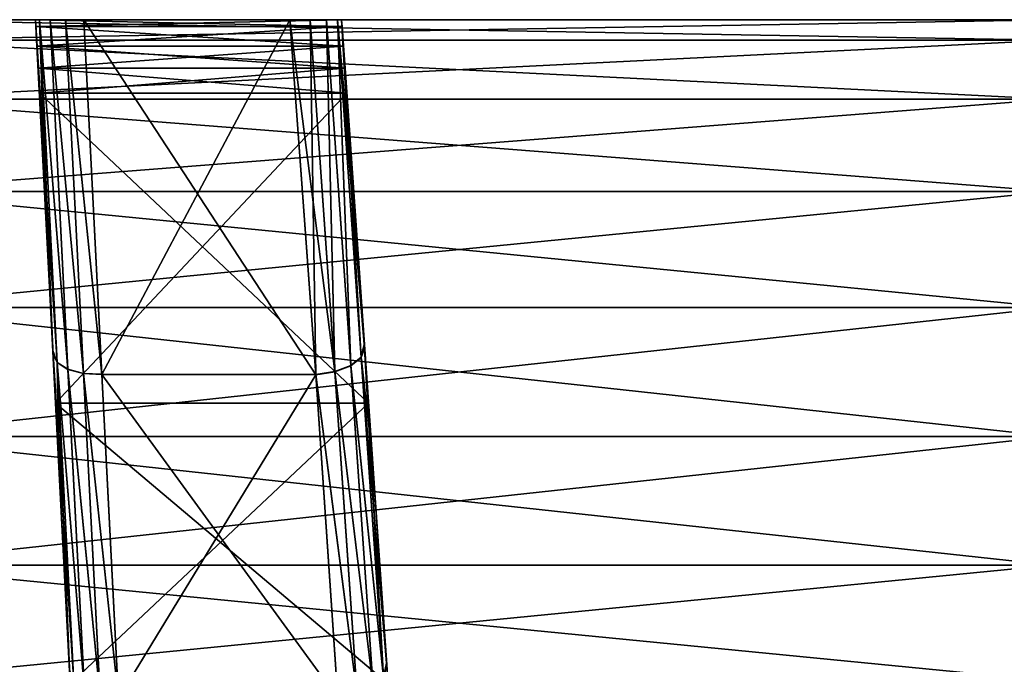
# Model space of a CAD drawing. Header units: millimetres. Extents: x -110 to 119, y -127 to 212.
# Tile 161 of 186: x -68 to -48, y 191 to 204. Entities that reach past the tile are written whole.
import ezdxf

# ---------------------------------------------------------------- set-up
doc = ezdxf.new("R2010")
doc.units = ezdxf.units.MM
doc.header["$LTSCALE"] = 26.699852
for name, color, linetype in [('187', 7, 'CONTINUOUS'), ('190', 7, 'CONTINUOUS'), ('193', 7, 'CONTINUOUS'), ('194', 7, 'CONTINUOUS'), ('198', 7, 'CONTINUOUS'), ('199', 7, 'CONTINUOUS'), ('220', 7, 'CONTINUOUS'), ('222', 7, 'CONTINUOUS'), ('223', 7, 'CONTINUOUS'), ('235', 7, 'CONTINUOUS'), ('286', 7, 'CONTINUOUS'), ('287', 7, 'CONTINUOUS'), ('294', 7, 'CONTINUOUS'), ('296', 7, 'CONTINUOUS'), ('328', 7, 'CONTINUOUS'), ('329', 7, 'CONTINUOUS'), ('581', 7, 'CONTINUOUS'), ('587', 7, 'CONTINUOUS')]:
    doc.layers.add(name, color=color, linetype=linetype)

msp = doc.modelspace()

# ---------------------------------------------------------------- linework, layer by layer
at = {"layer": '187', "color": 7, "linetype": 'CONTINUOUS', "true_color": 0xa2afbf}
for points in [[(-68, 204.5, -16.966), (-68, 204.5, -15.73), (-61.75, 204.5, -15.73), (-68, 204.5, -16.966)], [(-67.921, 204.5, -17.373), (-68, 204.5, -16.966), (-61.75, 204.5, -15.73), (-67.921, 204.5, -17.373)], [(-67.703, 204.5, -17.708), (-67.921, 204.5, -17.373), (-61.75, 204.5, -15.73), (-67.703, 204.5, -17.708)], [(-67.385, 204.5, -17.925), (-67.703, 204.5, -17.708), (-61.75, 204.5, -15.73), (-67.385, 204.5, -17.925)], [(-67.015, 204.5, -18), (-67.385, 204.5, -17.925), (-61.75, 204.5, -15.73), (-67.015, 204.5, -18)], [(-62.807, 204.5, -18), (-67.015, 204.5, -18), (-61.75, 204.5, -15.73), (-62.807, 204.5, -18)], [(-62.395, 204.5, -17.923), (-62.807, 204.5, -18), (-61.75, 204.5, -15.73), (-62.395, 204.5, -17.923)], [(-62.062, 204.5, -17.695), (-62.395, 204.5, -17.923), (-61.75, 204.5, -15.73), (-62.062, 204.5, -17.695)], [(-61.832, 204.5, -17.344), (-62.062, 204.5, -17.695), (-61.75, 204.5, -15.73), (-61.832, 204.5, -17.344)], [(-61.75, 204.5, -16.925), (-61.832, 204.5, -17.344), (-61.75, 204.5, -15.73), (-61.75, 204.5, -16.925)]]:
    msp.add_3dface(points, dxfattribs=at)
at = {"layer": '190', "color": 7, "linetype": 'CONTINUOUS', "true_color": 0xa2afbf}
for points in [[(-61.75, 204.5, -16.925), (-61.75, 204.5, -15.73), (-61.74, 204.359, -14.994), (-61.75, 204.5, -16.925)], [(-61.712, 203.957, -14.361), (-61.75, 204.5, -16.925), (-61.74, 204.359, -14.994), (-61.712, 203.957, -14.361)], [(-61.75, 204.5, -16.925), (-61.712, 203.957, -14.361), (-61.281, 197.793, -14.072), (-61.75, 204.5, -16.925)], [(-61.75, 204.5, 15.73), (-61.75, 204.5, 16.926), (-61.448, 200.178, 15.238), (-61.75, 204.5, 15.73)], [(-61.74, 204.359, 14.994), (-61.75, 204.5, 15.73), (-61.448, 200.178, 15.238), (-61.74, 204.359, 14.994)], [(-61.712, 203.957, 14.361), (-61.74, 204.359, 14.994), (-61.287, 197.873, 14.116), (-61.712, 203.957, 14.361)], [(-61.287, 197.873, 14.116), (-61.74, 204.359, 14.994), (-61.448, 200.178, 15.238), (-61.287, 197.873, 14.116)], [(-61.681, 203.511, 13.966), (-61.712, 203.957, 14.361), (-61.287, 197.873, 14.116), (-61.681, 203.511, 13.966)], [(-61.712, 203.957, -14.361), (-61.681, 203.511, -13.966), (-61.281, 197.793, -14.072), (-61.712, 203.957, -14.361)], [(-61.645, 203, 13.66), (-61.681, 203.511, 13.966), (-61.123, 195.539, 12.799), (-61.645, 203, 13.66)], [(-61.123, 195.539, 12.799), (-61.681, 203.511, 13.966), (-61.287, 197.873, 14.116), (-61.123, 195.539, 12.799)], [(-61.681, 203.511, -13.966), (-61.645, 203, -13.66), (-61.264, 197.551, -13.944), (-61.681, 203.511, -13.966)], [(-61.281, 197.793, -14.072), (-61.681, 203.511, -13.966), (-61.264, 197.551, -13.944), (-61.281, 197.793, -14.072)], [(-61.203, 196.677, 10.042), (-61.645, 203, 13.66), (-61.123, 195.539, 12.799), (-61.203, 196.677, 10.042)], [(-61.645, 203, -13.66), (-61.203, 196.677, -10.042), (-61.264, 197.551, -13.944), (-61.645, 203, -13.66)], [(-61.264, 197.551, -13.944), (-61.203, 196.677, -10.042), (-60.829, 191.33, -9.905), (-61.264, 197.551, -13.944)], [(-60.803, 190.952, 5.546), (-61.203, 196.677, 10.042), (-60.782, 190.657, 9.377), (-60.803, 190.952, 5.546)], [(-60.782, 190.657, 9.377), (-61.203, 196.677, 10.042), (-60.832, 191.372, 9.941), (-60.782, 190.657, 9.377)], [(-60.832, 191.372, 9.941), (-61.203, 196.677, 10.042), (-61.123, 195.539, 12.799), (-60.832, 191.372, 9.941)], [(-61.203, 196.677, -10.042), (-60.803, 190.952, -5.546), (-60.829, 191.33, -9.905), (-61.203, 196.677, -10.042)]]:
    msp.add_3dface(points, dxfattribs=at)
at = {"layer": '193', "color": 7, "linetype": 'CONTINUOUS', "true_color": 0xa2afbf}
for points in [[(-68, 204.5, -15.73), (-68, 204.5, -16.966), (-67.77, 200.104, -15.261), (-68, 204.5, -15.73)], [(-68, 204.5, -15.73), (-67.77, 200.104, -15.261), (-67.993, 204.359, -14.994), (-68, 204.5, -15.73)], [(-67.993, 204.359, 14.994), (-67.972, 203.957, 14.361), (-68, 204.5, 16.966), (-67.993, 204.359, 14.994)], [(-68, 204.5, 16.966), (-67.972, 203.957, 14.361), (-67.642, 197.674, 14.074), (-68, 204.5, 16.966)], [(-68, 204.5, 15.73), (-67.993, 204.359, 14.994), (-68, 204.5, 16.966), (-68, 204.5, 15.73)], [(-67.77, 200.104, -15.261), (-67.646, 197.749, -14.115), (-67.993, 204.359, -14.994), (-67.77, 200.104, -15.261)], [(-67.993, 204.359, -14.994), (-67.646, 197.749, -14.115), (-67.972, 203.957, -14.361), (-67.993, 204.359, -14.994)], [(-67.972, 203.957, -14.361), (-67.646, 197.749, -14.115), (-67.948, 203.511, -13.966), (-67.972, 203.957, -14.361)], [(-67.972, 203.957, 14.361), (-67.948, 203.511, 13.966), (-67.642, 197.674, 14.074), (-67.972, 203.957, 14.361)], [(-67.646, 197.749, -14.115), (-67.524, 195.416, -12.797), (-67.948, 203.511, -13.966), (-67.646, 197.749, -14.115)], [(-67.948, 203.511, -13.966), (-67.524, 195.416, -12.797), (-67.921, 203, -13.66), (-67.948, 203.511, -13.966)], [(-67.948, 203.511, 13.966), (-67.921, 203, 13.66), (-67.633, 197.506, 13.985), (-67.948, 203.511, 13.966)], [(-67.642, 197.674, 14.074), (-67.948, 203.511, 13.966), (-67.633, 197.506, 13.985), (-67.642, 197.674, 14.074)], [(-67.921, 203, -13.66), (-67.524, 195.416, -12.797), (-67.59, 196.678, -10.042), (-67.921, 203, -13.66)], [(-67.921, 203, 13.66), (-67.59, 196.678, 10.042), (-67.633, 197.506, 13.985), (-67.921, 203, 13.66)], [(-67.633, 197.506, 13.985), (-67.59, 196.678, 10.042), (-67.303, 191.209, 9.906), (-67.633, 197.506, 13.985)], [(-67.306, 191.249, -9.945), (-67.267, 190.519, -9.359), (-67.59, 196.678, -10.042), (-67.306, 191.249, -9.945)], [(-67.59, 196.678, -10.042), (-67.267, 190.519, -9.359), (-67.29, 190.952, -5.546), (-67.59, 196.678, -10.042)], [(-67.524, 195.416, -12.797), (-67.306, 191.249, -9.945), (-67.59, 196.678, -10.042), (-67.524, 195.416, -12.797)], [(-67.59, 196.678, 10.042), (-67.29, 190.952, 5.546), (-67.303, 191.209, 9.906), (-67.59, 196.678, 10.042)]]:
    msp.add_3dface(points, dxfattribs=at)
at = {"layer": '194', "color": 7, "linetype": 'CONTINUOUS', "true_color": 0xa2afbf}
for points in [[(-67.015, 204.5, -18), (-62.807, 204.5, -18), (-62.279, 197.258, -14.958), (-67.015, 204.5, -18)], [(-66.644, 197.267, -14.962), (-67.015, 204.5, -18), (-62.279, 197.258, -14.958), (-66.644, 197.267, -14.962)], [(-66.305, 190.654, -10.701), (-66.644, 197.267, -14.962), (-62.279, 197.258, -14.958), (-66.305, 190.654, -10.701)], [(-61.827, 190.648, -10.696), (-66.305, 190.654, -10.701), (-62.279, 197.258, -14.958), (-61.827, 190.648, -10.696)]]:
    msp.add_3dface(points, dxfattribs=at)
at = {"layer": '198', "color": 7, "linetype": 'CONTINUOUS', "true_color": 0xa2afbf}
for points in [[(-61.645, 203, -13.66), (-67.921, 203, -13.66), (-67.59, 196.678, -10.042), (-61.645, 203, -13.66)], [(-61.203, 196.677, -10.042), (-61.645, 203, -13.66), (-67.59, 196.678, -10.042), (-61.203, 196.677, -10.042)], [(-61.203, 196.677, -10.042), (-67.59, 196.678, -10.042), (-67.29, 190.952, -5.546), (-61.203, 196.677, -10.042)], [(-60.803, 190.952, -5.546), (-61.203, 196.677, -10.042), (-67.29, 190.952, -5.546), (-60.803, 190.952, -5.546)]]:
    msp.add_3dface(points, dxfattribs=at)
at = {"layer": '199', "color": 7, "linetype": 'CONTINUOUS', "true_color": 0xa2afbf}
for points in [[(-61.712, 203.957, -14.361), (-67.972, 203.957, -14.361), (-67.948, 203.511, -13.966), (-61.712, 203.957, -14.361)], [(-61.681, 203.511, -13.966), (-61.712, 203.957, -14.361), (-67.948, 203.511, -13.966), (-61.681, 203.511, -13.966)], [(-61.681, 203.511, -13.966), (-67.948, 203.511, -13.966), (-67.921, 203, -13.66), (-61.681, 203.511, -13.966)], [(-61.645, 203, -13.66), (-61.681, 203.511, -13.966), (-67.921, 203, -13.66), (-61.645, 203, -13.66)]]:
    msp.add_3dface(points, dxfattribs=at)
at = {"layer": '220', "color": 7, "linetype": 'CONTINUOUS', "true_color": 0xa2afbf}
for points in [[(-62.807, 204.5, 18), (-67.015, 204.5, 18), (-66.644, 197.261, 14.959), (-62.807, 204.5, 18)], [(-62.279, 197.264, 14.961), (-62.807, 204.5, 18), (-66.644, 197.261, 14.959), (-62.279, 197.264, 14.961)], [(-61.827, 190.653, 10.7), (-62.279, 197.264, 14.961), (-66.644, 197.261, 14.959), (-61.827, 190.653, 10.7)], [(-66.305, 190.648, 10.696), (-61.827, 190.653, 10.7), (-66.644, 197.261, 14.959), (-66.305, 190.648, 10.696)]]:
    msp.add_3dface(points, dxfattribs=at)
at = {"layer": '222', "color": 7, "linetype": 'CONTINUOUS', "true_color": 0xa2afbf}
for points in [[(-61.645, 203, 13.66), (-61.203, 196.677, 10.042), (-67.921, 203, 13.66), (-61.645, 203, 13.66)], [(-61.203, 196.677, 10.042), (-67.59, 196.678, 10.042), (-67.921, 203, 13.66), (-61.203, 196.677, 10.042)], [(-61.203, 196.677, 10.042), (-60.803, 190.952, 5.546), (-67.59, 196.678, 10.042), (-61.203, 196.677, 10.042)], [(-60.803, 190.952, 5.546), (-67.29, 190.952, 5.546), (-67.59, 196.678, 10.042), (-60.803, 190.952, 5.546)]]:
    msp.add_3dface(points, dxfattribs=at)
at = {"layer": '223', "color": 7, "linetype": 'CONTINUOUS', "true_color": 0xa2afbf}
for points in [[(-61.712, 203.957, 14.361), (-61.681, 203.511, 13.966), (-67.972, 203.957, 14.361), (-61.712, 203.957, 14.361)], [(-61.681, 203.511, 13.966), (-67.948, 203.511, 13.966), (-67.972, 203.957, 14.361), (-61.681, 203.511, 13.966)], [(-61.681, 203.511, 13.966), (-61.645, 203, 13.66), (-67.948, 203.511, 13.966), (-61.681, 203.511, 13.966)], [(-61.645, 203, 13.66), (-67.921, 203, 13.66), (-67.948, 203.511, 13.966), (-61.645, 203, 13.66)]]:
    msp.add_3dface(points, dxfattribs=at)
at = {"layer": '235', "color": 7, "linetype": 'CONTINUOUS', "true_color": 0xa2afbf}
for points in [[(-61.75, 204.5, 16.926), (-61.75, 204.5, 15.73), (-68, 204.5, 15.73), (-61.75, 204.5, 16.926)], [(-61.75, 204.5, 16.926), (-68, 204.5, 15.73), (-61.832, 204.5, 17.344), (-61.75, 204.5, 16.926)], [(-68, 204.5, 15.73), (-68, 204.5, 16.966), (-67.921, 204.5, 17.374), (-68, 204.5, 15.73)], [(-68, 204.5, 15.73), (-67.015, 204.5, 18), (-62.807, 204.5, 18), (-68, 204.5, 15.73)], [(-67.015, 204.5, 18), (-68, 204.5, 15.73), (-67.384, 204.5, 17.925), (-67.015, 204.5, 18)], [(-68, 204.5, 15.73), (-62.807, 204.5, 18), (-62.394, 204.5, 17.922), (-68, 204.5, 15.73)], [(-61.832, 204.5, 17.344), (-68, 204.5, 15.73), (-62.061, 204.5, 17.695), (-61.832, 204.5, 17.344)], [(-62.061, 204.5, 17.695), (-68, 204.5, 15.73), (-62.394, 204.5, 17.922), (-62.061, 204.5, 17.695)], [(-67.384, 204.5, 17.925), (-68, 204.5, 15.73), (-67.702, 204.5, 17.709), (-67.384, 204.5, 17.925)], [(-67.702, 204.5, 17.709), (-68, 204.5, 15.73), (-67.921, 204.5, 17.374), (-67.702, 204.5, 17.709)]]:
    msp.add_3dface(points, dxfattribs=at)
at = {"layer": '286', "color": 7, "linetype": 'CONTINUOUS', "true_color": 0xa2afbf}
for points in [[(-61.75, 204.5, 15.73), (-61.74, 204.359, 14.994), (-68, 204.5, 15.73), (-61.75, 204.5, 15.73)], [(-61.74, 204.359, 14.994), (-67.993, 204.359, 14.994), (-68, 204.5, 15.73), (-61.74, 204.359, 14.994)], [(-61.74, 204.359, 14.994), (-61.712, 203.957, 14.361), (-67.993, 204.359, 14.994), (-61.74, 204.359, 14.994)], [(-61.712, 203.957, 14.361), (-67.972, 203.957, 14.361), (-67.993, 204.359, 14.994), (-61.712, 203.957, 14.361)]]:
    msp.add_3dface(points, dxfattribs=at)
at = {"layer": '287', "color": 7, "linetype": 'CONTINUOUS', "true_color": 0xa2afbf}
for points in [[(-61.75, 204.5, -15.73), (-68, 204.5, -15.73), (-67.993, 204.359, -14.994), (-61.75, 204.5, -15.73)], [(-61.74, 204.359, -14.994), (-61.75, 204.5, -15.73), (-67.993, 204.359, -14.994), (-61.74, 204.359, -14.994)], [(-61.74, 204.359, -14.994), (-67.993, 204.359, -14.994), (-67.972, 203.957, -14.361), (-61.74, 204.359, -14.994)], [(-61.712, 203.957, -14.361), (-61.74, 204.359, -14.994), (-67.972, 203.957, -14.361), (-61.712, 203.957, -14.361)]]:
    msp.add_3dface(points, dxfattribs=at)
at = {"layer": '294', "color": 7, "linetype": 'CONTINUOUS', "true_color": 0xa2afbf}
for points in [[(-62.807, 204.5, -18), (-62.395, 204.5, -17.923), (-62.279, 197.258, -14.958), (-62.807, 204.5, -18)], [(-62.395, 204.5, -17.923), (-62.062, 204.5, -17.695), (-61.889, 197.317, -14.899), (-62.395, 204.5, -17.923)], [(-62.279, 197.258, -14.958), (-62.395, 204.5, -17.923), (-61.889, 197.317, -14.899), (-62.279, 197.258, -14.958)], [(-62.062, 204.5, -17.695), (-61.832, 204.5, -17.344), (-61.562, 197.44, -14.709), (-62.062, 204.5, -17.695)], [(-61.889, 197.317, -14.899), (-62.062, 204.5, -17.695), (-61.562, 197.44, -14.709), (-61.889, 197.317, -14.899)], [(-61.832, 204.5, -17.344), (-61.75, 204.5, -16.925), (-61.348, 197.608, -14.418), (-61.832, 204.5, -17.344)], [(-61.562, 197.44, -14.709), (-61.832, 204.5, -17.344), (-61.348, 197.608, -14.418), (-61.562, 197.44, -14.709)], [(-61.75, 204.5, -16.925), (-61.281, 197.793, -14.072), (-61.348, 197.608, -14.418), (-61.75, 204.5, -16.925)], [(-61.348, 197.608, -14.418), (-61.281, 197.793, -14.072), (-60.892, 191.085, -10.216), (-61.348, 197.608, -14.418)], [(-61.281, 197.793, -14.072), (-61.264, 197.551, -13.944), (-60.892, 191.085, -10.216), (-61.281, 197.793, -14.072)], [(-61.562, 197.44, -14.709), (-61.348, 197.608, -14.418), (-60.892, 191.085, -10.216), (-61.562, 197.44, -14.709)], [(-61.889, 197.317, -14.899), (-61.562, 197.44, -14.709), (-61.106, 190.868, -10.477), (-61.889, 197.317, -14.899)], [(-61.106, 190.868, -10.477), (-61.562, 197.44, -14.709), (-60.892, 191.085, -10.216), (-61.106, 190.868, -10.477)], [(-61.264, 197.551, -13.944), (-60.829, 191.33, -9.905), (-60.892, 191.085, -10.216), (-61.264, 197.551, -13.944)], [(-62.279, 197.258, -14.958), (-61.889, 197.317, -14.899), (-61.435, 190.714, -10.646), (-62.279, 197.258, -14.958)], [(-61.827, 190.648, -10.696), (-62.279, 197.258, -14.958), (-61.435, 190.714, -10.646), (-61.827, 190.648, -10.696)], [(-61.435, 190.714, -10.646), (-61.889, 197.317, -14.899), (-61.106, 190.868, -10.477), (-61.435, 190.714, -10.646)]]:
    msp.add_3dface(points, dxfattribs=at)
at = {"layer": '296', "color": 7, "linetype": 'CONTINUOUS', "true_color": 0xa2afbf}
for points in [[(-62.807, 204.5, 18), (-62.279, 197.264, 14.961), (-61.89, 197.323, 14.902), (-62.807, 204.5, 18)], [(-62.394, 204.5, 17.922), (-62.807, 204.5, 18), (-61.89, 197.323, 14.902), (-62.394, 204.5, 17.922)], [(-62.061, 204.5, 17.695), (-62.394, 204.5, 17.922), (-61.89, 197.323, 14.902), (-62.061, 204.5, 17.695)], [(-61.832, 204.5, 17.344), (-62.061, 204.5, 17.695), (-61.562, 197.445, 14.712), (-61.832, 204.5, 17.344)], [(-61.562, 197.445, 14.712), (-62.061, 204.5, 17.695), (-61.89, 197.323, 14.902), (-61.562, 197.445, 14.712)], [(-61.448, 200.178, 15.238), (-61.75, 204.5, 16.926), (-61.832, 204.5, 17.344), (-61.448, 200.178, 15.238)], [(-61.287, 197.873, 14.116), (-61.448, 200.178, 15.238), (-61.832, 204.5, 17.344), (-61.287, 197.873, 14.116)], [(-61.287, 197.873, 14.116), (-61.832, 204.5, 17.344), (-61.348, 197.614, 14.421), (-61.287, 197.873, 14.116)], [(-61.348, 197.614, 14.421), (-61.832, 204.5, 17.344), (-61.562, 197.445, 14.712), (-61.348, 197.614, 14.421)], [(-61.123, 195.539, 12.799), (-61.287, 197.873, 14.116), (-61.348, 197.614, 14.421), (-61.123, 195.539, 12.799)], [(-61.348, 197.614, 14.421), (-61.562, 197.445, 14.712), (-60.893, 191.09, 10.22), (-61.348, 197.614, 14.421)], [(-60.832, 191.372, 9.941), (-61.123, 195.539, 12.799), (-61.348, 197.614, 14.421), (-60.832, 191.372, 9.941)], [(-60.832, 191.372, 9.941), (-61.348, 197.614, 14.421), (-60.893, 191.09, 10.22), (-60.832, 191.372, 9.941)], [(-61.562, 197.445, 14.712), (-61.89, 197.323, 14.902), (-61.106, 190.873, 10.481), (-61.562, 197.445, 14.712)], [(-60.893, 191.09, 10.22), (-61.562, 197.445, 14.712), (-61.106, 190.873, 10.481), (-60.893, 191.09, 10.22)], [(-61.89, 197.323, 14.902), (-62.279, 197.264, 14.961), (-61.435, 190.719, 10.65), (-61.89, 197.323, 14.902)], [(-62.279, 197.264, 14.961), (-61.827, 190.653, 10.7), (-61.435, 190.719, 10.65), (-62.279, 197.264, 14.961)], [(-61.106, 190.873, 10.481), (-61.89, 197.323, 14.902), (-61.435, 190.719, 10.65), (-61.106, 190.873, 10.481)], [(-60.782, 190.657, 9.377), (-60.832, 191.372, 9.941), (-60.893, 191.09, 10.22), (-60.782, 190.657, 9.377)]]:
    msp.add_3dface(points, dxfattribs=at)
at = {"layer": '328', "color": 7, "linetype": 'CONTINUOUS', "true_color": 0xa2afbf}
for points in [[(-68, 204.5, -16.966), (-67.921, 204.5, -17.373), (-67.77, 200.104, -15.261), (-68, 204.5, -16.966)], [(-67.921, 204.5, -17.373), (-67.703, 204.5, -17.708), (-67.342, 197.371, -14.696), (-67.921, 204.5, -17.373)], [(-67.921, 204.5, -17.373), (-67.646, 197.749, -14.115), (-67.77, 200.104, -15.261), (-67.921, 204.5, -17.373)], [(-67.646, 197.749, -14.115), (-67.921, 204.5, -17.373), (-67.56, 197.509, -14.411), (-67.646, 197.749, -14.115)], [(-67.56, 197.509, -14.411), (-67.921, 204.5, -17.373), (-67.342, 197.371, -14.696), (-67.56, 197.509, -14.411)], [(-67.703, 204.5, -17.708), (-67.385, 204.5, -17.925), (-67.021, 197.286, -14.889), (-67.703, 204.5, -17.708)], [(-67.342, 197.371, -14.696), (-67.703, 204.5, -17.708), (-67.021, 197.286, -14.889), (-67.342, 197.371, -14.696)], [(-67.385, 204.5, -17.925), (-67.015, 204.5, -18), (-66.644, 197.267, -14.962), (-67.385, 204.5, -17.925)], [(-67.385, 204.5, -17.925), (-66.644, 197.267, -14.962), (-67.021, 197.286, -14.889), (-67.385, 204.5, -17.925)], [(-67.524, 195.416, -12.797), (-67.646, 197.749, -14.115), (-67.56, 197.509, -14.411), (-67.524, 195.416, -12.797)], [(-67.306, 191.249, -9.945), (-67.524, 195.416, -12.797), (-67.56, 197.509, -14.411), (-67.306, 191.249, -9.945)], [(-67.306, 191.249, -9.945), (-67.56, 197.509, -14.411), (-67.219, 190.989, -10.207), (-67.306, 191.249, -9.945)], [(-67.56, 197.509, -14.411), (-67.342, 197.371, -14.696), (-67, 190.804, -10.46), (-67.56, 197.509, -14.411)], [(-67.219, 190.989, -10.207), (-67.56, 197.509, -14.411), (-67, 190.804, -10.46), (-67.219, 190.989, -10.207)], [(-67.342, 197.371, -14.696), (-67.021, 197.286, -14.889), (-66.68, 190.686, -10.633), (-67.342, 197.371, -14.696)], [(-67, 190.804, -10.46), (-67.342, 197.371, -14.696), (-66.68, 190.686, -10.633), (-67, 190.804, -10.46)], [(-66.644, 197.267, -14.962), (-66.305, 190.654, -10.701), (-67.021, 197.286, -14.889), (-66.644, 197.267, -14.962)], [(-67.021, 197.286, -14.889), (-66.305, 190.654, -10.701), (-66.68, 190.686, -10.633), (-67.021, 197.286, -14.889)]]:
    msp.add_3dface(points, dxfattribs=at)
at = {"layer": '329', "color": 7, "linetype": 'CONTINUOUS', "true_color": 0xa2afbf}
for points in [[(-68, 204.5, 16.966), (-67.642, 197.674, 14.074), (-67.559, 197.504, 14.408), (-68, 204.5, 16.966)], [(-67.921, 204.5, 17.374), (-68, 204.5, 16.966), (-67.559, 197.504, 14.408), (-67.921, 204.5, 17.374)], [(-67.702, 204.5, 17.709), (-67.921, 204.5, 17.374), (-67.341, 197.365, 14.693), (-67.702, 204.5, 17.709)], [(-67.341, 197.365, 14.693), (-67.921, 204.5, 17.374), (-67.559, 197.504, 14.408), (-67.341, 197.365, 14.693)], [(-67.384, 204.5, 17.925), (-67.702, 204.5, 17.709), (-67.02, 197.28, 14.886), (-67.384, 204.5, 17.925)], [(-67.02, 197.28, 14.886), (-67.702, 204.5, 17.709), (-67.341, 197.365, 14.693), (-67.02, 197.28, 14.886)], [(-66.644, 197.261, 14.959), (-67.015, 204.5, 18), (-67.384, 204.5, 17.925), (-66.644, 197.261, 14.959)], [(-66.644, 197.261, 14.959), (-67.384, 204.5, 17.925), (-67.02, 197.28, 14.886), (-66.644, 197.261, 14.959)], [(-67.642, 197.674, 14.074), (-67.633, 197.506, 13.985), (-67.218, 190.983, 10.203), (-67.642, 197.674, 14.074)], [(-67.559, 197.504, 14.408), (-67.642, 197.674, 14.074), (-67.218, 190.983, 10.203), (-67.559, 197.504, 14.408)], [(-67.633, 197.506, 13.985), (-67.303, 191.209, 9.906), (-67.218, 190.983, 10.203), (-67.633, 197.506, 13.985)], [(-67.341, 197.365, 14.693), (-67.559, 197.504, 14.408), (-67, 190.798, 10.456), (-67.341, 197.365, 14.693)], [(-67, 190.798, 10.456), (-67.559, 197.504, 14.408), (-67.218, 190.983, 10.203), (-67, 190.798, 10.456)], [(-67.02, 197.28, 14.886), (-67.341, 197.365, 14.693), (-66.68, 190.681, 10.629), (-67.02, 197.28, 14.886)], [(-66.68, 190.681, 10.629), (-67.341, 197.365, 14.693), (-67, 190.798, 10.456), (-66.68, 190.681, 10.629)], [(-66.305, 190.648, 10.696), (-66.644, 197.261, 14.959), (-67.02, 197.28, 14.886), (-66.305, 190.648, 10.696)], [(-66.305, 190.648, 10.696), (-67.02, 197.28, 14.886), (-66.68, 190.681, 10.629), (-66.305, 190.648, 10.696)]]:
    msp.add_3dface(points, dxfattribs=at)
at = {"layer": '581', "color": 7, "linetype": 'CONTINUOUS', "true_color": 0xa2afbf}
for points in [[(-71.45, 204.5), (-71.45, 204.084, 2.627), (-47.25, 204.5), (-71.45, 204.5)], [(-47.25, 204.5), (-71.45, 204.084, 2.627), (-47.25, 204.084, 2.627), (-47.25, 204.5)], [(-71.45, 204.084, 2.627), (-71.45, 202.877, 4.996), (-47.25, 204.084, 2.627), (-71.45, 204.084, 2.627)], [(-47.25, 204.084, 2.627), (-71.45, 202.877, 4.996), (-47.25, 202.877, 4.996), (-47.25, 204.084, 2.627)], [(-71.45, 202.877, 4.996), (-71.45, 200.996, 6.877), (-47.25, 202.877, 4.996), (-71.45, 202.877, 4.996)], [(-47.25, 202.877, 4.996), (-71.45, 200.996, 6.877), (-47.25, 200.996, 6.877), (-47.25, 202.877, 4.996)], [(-71.45, 200.996, 6.877), (-71.45, 198.627, 8.084), (-47.25, 200.996, 6.877), (-71.45, 200.996, 6.877)], [(-47.25, 200.996, 6.877), (-71.45, 198.627, 8.084), (-47.25, 198.627, 8.084), (-47.25, 200.996, 6.877)], [(-71.45, 198.627, 8.084), (-71.45, 196, 8.5), (-47.25, 198.627, 8.084), (-71.45, 198.627, 8.084)], [(-47.25, 198.627, 8.084), (-71.45, 196, 8.5), (-47.25, 196, 8.5), (-47.25, 198.627, 8.084)], [(-71.45, 196, 8.5), (-71.45, 193.373, 8.084), (-47.25, 196, 8.5), (-71.45, 196, 8.5)], [(-47.25, 196, 8.5), (-71.45, 193.373, 8.084), (-47.25, 193.373, 8.084), (-47.25, 196, 8.5)], [(-71.45, 193.373, 8.084), (-71.45, 191.004, 6.877), (-47.25, 193.373, 8.084), (-71.45, 193.373, 8.084)], [(-47.25, 193.373, 8.084), (-71.45, 191.004, 6.877), (-47.25, 191.004, 6.877), (-47.25, 193.373, 8.084)]]:
    msp.add_3dface(points, dxfattribs=at)
at = {"layer": '587', "color": 7, "linetype": 'CONTINUOUS', "true_color": 0xa2afbf}
for points in [[(-71.45, 204.5), (-47.25, 204.5), (-47.25, 204.084, -2.626), (-71.45, 204.5)], [(-71.45, 204.084, -2.627), (-71.45, 204.5), (-47.25, 204.084, -2.626), (-71.45, 204.084, -2.627)], [(-71.45, 202.877, -4.996), (-71.45, 204.084, -2.627), (-47.25, 202.877, -4.996), (-71.45, 202.877, -4.996)], [(-47.25, 202.877, -4.996), (-71.45, 204.084, -2.627), (-47.25, 204.084, -2.626), (-47.25, 202.877, -4.996)], [(-71.45, 200.996, -6.877), (-71.45, 202.877, -4.996), (-47.25, 200.997, -6.876), (-71.45, 200.996, -6.877)], [(-47.25, 200.997, -6.876), (-71.45, 202.877, -4.996), (-47.25, 202.877, -4.996), (-47.25, 200.997, -6.876)], [(-47.25, 198.627, -8.084), (-71.45, 200.996, -6.877), (-47.25, 200.997, -6.876), (-47.25, 198.627, -8.084)], [(-71.45, 198.627, -8.084), (-71.45, 200.996, -6.877), (-47.25, 198.627, -8.084), (-71.45, 198.627, -8.084)], [(-71.45, 196, -8.5), (-71.45, 198.627, -8.084), (-47.25, 196, -8.5), (-71.45, 196, -8.5)], [(-47.25, 196, -8.5), (-71.45, 198.627, -8.084), (-47.25, 198.627, -8.084), (-47.25, 196, -8.5)], [(-71.45, 193.373, -8.084), (-71.45, 196, -8.5), (-47.25, 193.373, -8.084), (-71.45, 193.373, -8.084)], [(-47.25, 193.373, -8.084), (-71.45, 196, -8.5), (-47.25, 196, -8.5), (-47.25, 193.373, -8.084)], [(-71.45, 191.004, -6.877), (-71.45, 193.373, -8.084), (-47.25, 191.004, -6.877), (-71.45, 191.004, -6.877)], [(-47.25, 191.004, -6.877), (-71.45, 193.373, -8.084), (-47.25, 193.373, -8.084), (-47.25, 191.004, -6.877)]]:
    msp.add_3dface(points, dxfattribs=at)

doc.saveas('drawing.dxf')
